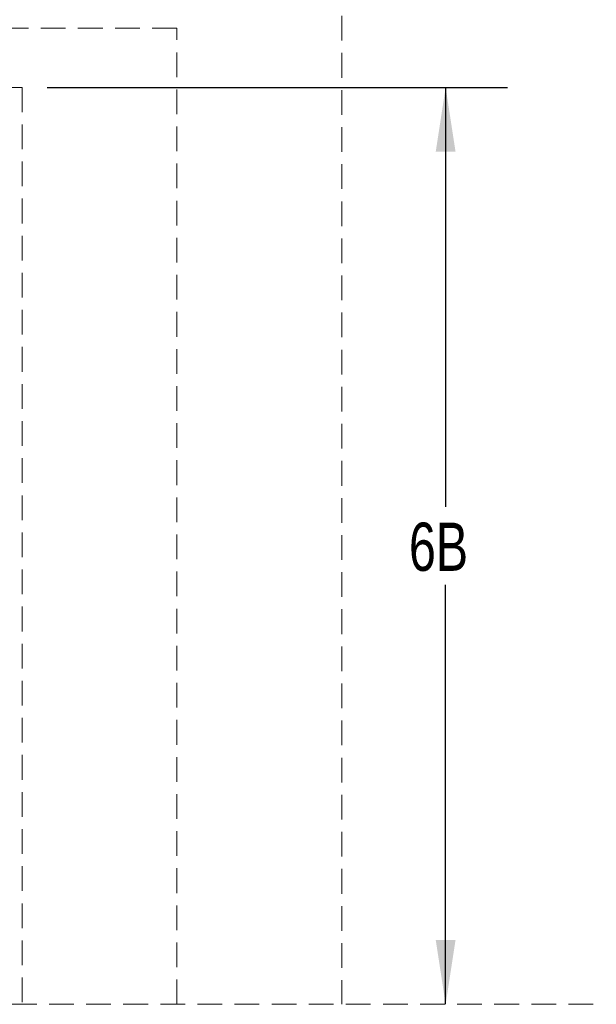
# Model space of a CAD drawing. Header units: inches. Extents: x 35 to 165, y 14 to 119.
# Tile 24 of 39: x 79 to 93, y 75 to 99. Entities that reach past the tile are written whole.
import ezdxf

# ---------------------------------------------------------------- set-up
doc = ezdxf.new("R2010")
doc.units = ezdxf.units.IN
doc.header["$LTSCALE"] = 12
doc.header["$MEASUREMENT"] = 0
doc.linetypes.add('HIDDEN', pattern=[0.075, 0.05, -0.025])
doc.layers.add('FORMAT', color=7, linetype='Continuous')
doc.styles.add('SLDTEXTSTYLE0', font='TXT', dxfattribs={"width": 0.75})
doc.dimstyles.new('SLDDIMSTYLE1', dxfattribs={"dimtxt": 1.17, "dimasz": 1.56, "dimexe": 0, "dimexo": 0.0625, "dimgap": 0.2925, "dimtad": 0, "dimtih": 1, "dimtoh": 1, "dimdec": 3, "dimrnd": 1e-09, "dimzin": 12, "dimdsep": 46, "dimlunit": 5, "dimtxsty": 'SLDTEXTSTYLE0', "dimsah": 1, "dimcen": 0.09, "dimadec": 0, "dimazin": 3, "dimtfac": 1, "dimtdec": 3, "dimtofl": 0, "dimtmove": 0, "dimatfit": 3, "dimfxl": 1, "dimfrac": 2, "dimtolj": 1, "dimtzin": 12, "dimarcsym": 0})

# ---------------------------------------------------------------- blocks, each defined once
blk = doc.blocks.new('_D_6')
at = {"layer": 'FORMAT'}
for p, q in [((79.913, 97.465), (91.082, 97.465)), ((89.582, 97.465), (89.582, 87.286)), ((89.582, 75.215), (89.582, 85.394))]:
    blk.add_line(p, q, dxfattribs=at)
for points in [[(89.582, 97.465), (89.342, 95.905), (89.822, 95.905)], [(89.582, 75.215), (89.822, 76.775), (89.342, 76.775)]]:
    blk.add_solid(points, dxfattribs=at)
at = {"layer": 'FORMAT', "insert": (88.692, 86.903), "char_height": 1.17, "attachment_point": 1, "style": 'SLDTEXTSTYLE0'}
blk.add_mtext('6B', dxfattribs=at)

msp = doc.modelspace()

# ---------------------------------------------------------------- linework, layer by layer
at = {"layer": 'FORMAT', "linetype": 'HIDDEN', "lineweight": 18}
for p, q in [((87.0628, 110.8996), (87.0628, 75.2151)), ((83.0628, 98.8996), (51.5628, 98.8996)), ((83.0628, 75.2151), (83.0628, 98.8996)), ((55.3128, 97.4651), (79.3128, 97.4651)), ((79.3128, 97.4651), (79.3128, 75.2151)), ((38.5628, 75.2151), (117.3189, 75.2151))]:
    msp.add_line(p, q, dxfattribs=at)

# ---------------------------------------------------------------- dimensions: what is measured, and where the dimension line sits
at = {"layer": 'FORMAT'}
dim = msp.add_linear_dim(base=(89.5815, 75.2151), p1=(79.3128, 97.4651), p2=(117.3189, 75.2151), angle=90, text='6B', dimstyle='SLDDIMSTYLE1', dxfattribs=at)
dim.commit()
dim.dimension.update_dxf_attribs({"geometry": '_D_6', "text_midpoint": (89.5815, 86.3401), "dimtype": 160})

doc.saveas('drawing.dxf')
